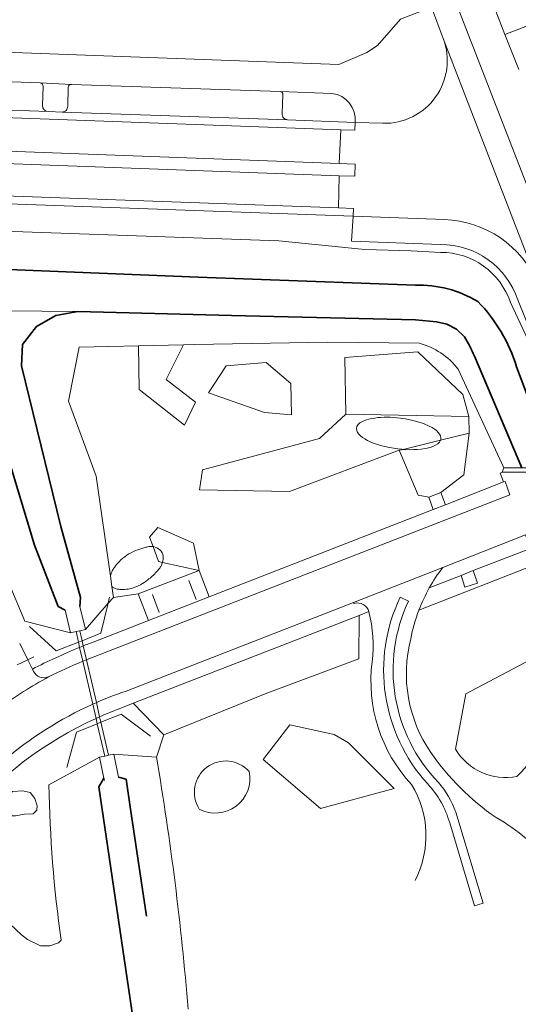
# Model space of a CAD drawing. Extents: x 150256 to 156914, y 461459 to 469481.
# Tile 179 of 256: x 155840 to 155878, y 462501 to 462576. Entities that reach past the tile are written whole.
import ezdxf

# ---------------------------------------------------------------- set-up
doc = ezdxf.new("R2010")
doc.units = 0
doc.header["$LTSCALE"] = 0.75
for name, color, linetype, lineweight in [('B-RO-GK-BESCHOEIING-G', 251, 'GK-BESCHOEIING', 35), ('B-RO-GR-BEPLANTING_CULTUUR_BODEMBEDEKKER-GV', 251, 'CONTINUOUS', 18), ('B-RO-GR-BEPLANTING_CULTUUR_BOSPLANTSOEN-GV', 251, 'CONTINUOUS', 18), ('B-RO-GR-BEPLANTING_CULTUUR_HEESTERS-GV', 251, 'CONTINUOUS', 18), ('B-RO-GR-BOS_GEMENGD-GV', 251, 'CONTINUOUS', 13), ('B-RO-GR-GROENVOORZIENING-GV', 251, 'CONTINUOUS', 18), ('B-RO-IE-TERREINAFSCHEIDING_KUNSTMATIG_HEKWERK-G', 251, 'IE-TERREINAFSCHEIDING-KUNSTMATIG', 18), ('B-RO-IE-TERREINAFSCHEIDING_KUNSTMATIG_MUUR-G', 251, 'IE-TERREINAFSCHEIDING-KUNSTMATIG-DICHT', 18), ('B-RO-IE-TERREINAFSCHEIDING_KUNSTMATIG_MUUR-GV', 251, 'CONTINUOUS', 18), ('B-RO-KW-KUNSTWERK_DUIKER-GV', 251, 'CONTINUOUS', 18), ('B-RO-OG-TERREIN_CULTUURSCHEIDING-GV', 251, 'CONTINUOUS', 18), ('B-RO-OG-WATER_SLOOT-GV', 251, 'CONTINUOUS', 18), ('B-RO-VH-VERHARDING_ASFALT-GV', 251, 'CONTINUOUS', 18), ('B-RO-VH-VERHARDING_BETONSTRAATSTEEN-GV', 251, 'CONTINUOUS', 18), ('B-RO-VH-VERHARDING_GESLOTEN-GV', 251, 'CONTINUOUS', 18), ('B-RO-VH-VERHARDING_HALFVERHARDING_GRIND-GV', 251, 'CONTINUOUS', 18), ('B-RO-VH-VERHARDING_SIERBESTRATING-GV', 251, 'CONTINUOUS', 18), ('B-RO-VH-VERHARDING_STRAATBAKSTEEN-GV', 251, 'CONTINUOUS', 18), ('B-RO-VH-VERHARDING_TEGEL-GV', 251, 'CONTINUOUS', 18)]:
    doc.layers.add(name, color=color, linetype=linetype, lineweight=lineweight)
doc.linetypes.add('GK-BESCHOEIING', pattern='A,30,-5,[1,NLCS.SHX,S=1,R=0,X=0,Y=0],-5', length=40)
doc.linetypes.add('IE-TERREINAFSCHEIDING-KUNSTMATIG', pattern='A,4,[82,NLCS.SHX,S=0.75,R=90,X=0,Y=0],4,-2', length=10)
doc.linetypes.add('IE-TERREINAFSCHEIDING-KUNSTMATIG-DICHT', pattern='A,8,-1,[82,NLCS.SHX,S=0.75,R=90,X=0,Y=0],-1', length=10)

msp = doc.modelspace()

# ---------------------------------------------------------------- linework, layer by layer
at = {"layer": 'B-RO-GK-BESCHOEIING-G'}
for points in [[(155853.327, 462556.387), (155822.301, 462557.657)], [(155869.975, 462555.777), (155853.327, 462556.387)], [(155842.395, 462553.469), (155844.097, 462553.761)], [(155844.097, 462553.761), (155855.873, 462553.451)], [(155840.914, 462552.617), (155842.395, 462553.469)], [(155855.873, 462553.451), (155869.987, 462553.115)], [(155869.987, 462553.115), (155871.61, 462552.961)], [(155839.847, 462551.225), (155840.914, 462552.617)], [(155871.61, 462552.961), (155872.394, 462552.782)], [(155872.394, 462552.782), (155873.144, 462552.41)], [(155873.144, 462552.41), (155873.75, 462551.835)], [(155839.765, 462549.594), (155839.847, 462551.225)], [(155874.502, 462550.351), (155878.14, 462541.777)], [(155842.777, 462537.279), (155839.765, 462549.594)], [(155880.462, 462542.3), (155877.733, 462549.52)], [(155840.778, 462535.838), (155836.909, 462548.588)], [(155844.295, 462531.846), (155842.777, 462537.279)], [(155842.57, 462531.142), (155840.778, 462535.838)], [(155844.249, 462531.137), (155844.295, 462531.846)], [(155843.111, 462530.866), (155842.57, 462531.142)], [(155846.09, 462517.982), (155845.71, 462517.314), (155849.49, 462491.682)], [(155847.216, 462518.064), (155847.786, 462517.903)], [(155847.786, 462517.903), (155848.12, 462515.607)], [(155848.12, 462515.607), (155849.363, 462507.396)]]:
    msp.add_lwpolyline(points, dxfattribs=at)
for points in [[(155874.767, 462554.527, 0.145656), (155869.975, 462555.777)], [(155877.733, 462549.52, 0.121033), (155874.767, 462554.527)], [(155874.502, 462550.351, 0.033873), (155873.75, 462551.835)]]:
    msp.add_lwpolyline(points, format="xyb", dxfattribs=at)
at = {"layer": 'B-RO-GR-BEPLANTING_CULTUUR_BODEMBEDEKKER-GV'}
for points in [[(155873.75, 462551.835), (155873.144, 462552.41), (155872.394, 462552.782), (155871.61, 462552.961), (155869.987, 462553.115), (155855.873, 462553.451), (155844.097, 462553.761), (155842.395, 462553.469), (155840.914, 462552.617), (155839.847, 462551.225), (155839.765, 462549.594), (155842.777, 462537.279)], [(155842.777, 462537.279), (155844.295, 462531.846), (155844.249, 462531.137), (155844.666, 462529.386), (155846.418, 462531.388), (155846.818, 462531.845), (155846.699, 462532.674), (155846.585, 462533.464), (155845.485, 462541.135), (155843.38, 462546.899), (155844.204, 462551.04), (155848.737, 462551.14), (155852.205, 462551.216), (155853.044, 462551.234), (155863.249, 462551.413), (155870.284, 462551.325)], [(155870.284, 462551.325), (155863.249, 462551.413), (155853.044, 462551.234), (155852.205, 462551.216), (155850.872, 462548.549), (155853.126, 462546.812), (155852.278, 462545.05), (155848.79, 462547.791), (155848.737, 462551.14), (155844.204, 462551.04), (155843.38, 462546.899), (155845.485, 462541.135), (155846.585, 462533.464)], [(155849.858, 462535.741), (155849.586, 462536.468), (155850.234, 462537.195), (155852.961, 462536.01), (155853.388, 462533.916), (155854.171, 462531.882), (155871.349, 462538.587), (155871.008, 462539.52), (155870.181, 462539.673), (155868.743, 462543.122), (155860.324, 462539.971), (155853.431, 462540.096), (155853.649, 462541.63), (155862.629, 462544.024), (155864.657, 462545.891), (155864.563, 462550.235), (155870.176, 462550.665), (155873.627, 462547.399), (155874.083, 462545.722), (155874.106, 462544.431), (155873.683, 462541.24), (155871.93, 462539.885), (155872.29, 462538.939), (155876.748, 462540.702), (155876.486, 462541.373), (155876.627, 462541.441), (155876.751, 462541.775), (155873.247, 462549.355)], [(155873.247, 462549.355), (155876.751, 462541.775), (155878.14, 462541.777), (155874.502, 462550.351)], [(155850.592, 462534.528), (155853.388, 462533.916), (155852.961, 462536.01), (155850.234, 462537.195), (155849.586, 462536.468), (155849.858, 462535.741)], [(155849.858, 462535.741), (155850.288, 462534.595), (155850.592, 462534.528)], [(155850.592, 462534.528), (155850.288, 462534.595), (155849.858, 462535.741)], [(155879.531, 462534.485), (155879.462, 462534.719), (155879.251, 462534.82), (155879.107, 462534.89), (155878.808, 462535.598), (155874.41, 462533.9), (155874.731, 462532.945), (155873.783, 462532.627), (155873.478, 462533.529), (155871.045, 462532.572)], [(155846.699, 462532.674), (155846.818, 462531.845), (155848.727, 462532.106), (155853.388, 462533.916), (155850.592, 462534.528)], [(155870.247, 462530.866), (155879.531, 462534.485)], [(155846.585, 462533.464), (155846.699, 462532.674)], [(155847.111, 462532.485), (155846.984, 462532.517)], [(155846.984, 462532.517), (155847.111, 462532.485)], [(155850.688, 462521.303), (155848.345, 462523.722), (155847.262, 462523.301)], [(155841.867, 462517.461), (155845.743, 462519.593), (155846.15, 462519.679), (155846.444, 462519.741), (155846.845, 462519.826), (155850.125, 462519.595), (155850.688, 462521.303)], [(155833.493, 462511.98), (155833.685, 462510.77), (155833.822, 462510.468), (155833.871, 462510.359), (155834.268, 462509.952), (155835.083, 462509.534), (155836.016, 462509.097), (155836.757, 462508.631), (155837.929, 462507.687), (155839.323, 462506.371), (155839.782, 462505.963), (155840.236, 462505.611), (155841.225, 462505.135), (155841.945, 462505.112), (155842.595, 462505.348), (155842.806, 462505.568)]]:
    msp.add_lwpolyline(points, dxfattribs=at)
for points in [[(155874.502, 462550.351, 0.033873), (155873.75, 462551.835)], [(155873.247, 462549.355, 0.165251), (155870.284, 462551.325)], [(155870.284, 462551.325, -0.165251), (155873.247, 462549.355)], [(155848.525, 462535.428, -0.027236), (155849.151, 462535.643)], [(155849.151, 462535.643, 0.027236), (155848.525, 462535.428)], [(155849.151, 462535.643, -0.014309), (155849.447, 462535.717)], [(155849.447, 462535.717, 0.014309), (155849.151, 462535.643)], [(155849.447, 462535.717, -0.022647), (155849.626, 462535.747)], [(155849.626, 462535.747, 0.022647), (155849.447, 462535.717)], [(155849.626, 462535.747, -0.060305), (155849.858, 462535.741)], [(155849.858, 462535.741, 0.060305), (155849.626, 462535.747)], [(155849.887, 462535.736, 0.039291), (155849.858, 462535.741)], [(155849.858, 462535.741, -0.039291), (155849.887, 462535.736)], [(155850.375, 462535.496, 0.12335), (155849.887, 462535.736)], [(155849.887, 462535.736, -0.12335), (155850.375, 462535.496)], [(155847.254, 462534.576, -0.106942), (155848.525, 462535.428)], [(155848.525, 462535.428, 0.106942), (155847.254, 462534.576)], [(155850.633, 462534.993, 0.195424), (155850.375, 462535.496)], [(155850.375, 462535.496, -0.195424), (155850.633, 462534.993)], [(155850.592, 462534.528, 0.100861), (155850.633, 462534.993)], [(155850.633, 462534.993, -0.100861), (155850.592, 462534.528)], [(155846.733, 462533.874, -0.035311), (155846.895, 462534.145)], [(155846.895, 462534.145, 0.035311), (155846.733, 462533.874)], [(155846.895, 462534.145, -0.040402), (155847.254, 462534.576)], [(155847.254, 462534.576, 0.040402), (155846.895, 462534.145)], [(155850.477, 462534.26, -0.035827), (155850.331, 462534.041)], [(155850.331, 462534.041, 0.035827), (155850.477, 462534.26)], [(155850.592, 462534.528, -0.061683), (155850.477, 462534.26)], [(155850.477, 462534.26, 0.061683), (155850.592, 462534.528)], [(155846.585, 462533.464, -0.059578), (155846.733, 462533.874)], [(155846.733, 462533.874, 0.059578), (155846.585, 462533.464)], [(155850.125, 462533.797, -0.042037), (155849.453, 462533.185)], [(155849.453, 462533.185, 0.042037), (155850.125, 462533.797)], [(155850.331, 462534.041, -0.022438), (155850.125, 462533.797)], [(155850.125, 462533.797, 0.022438), (155850.331, 462534.041)], [(155846.811, 462532.59, -0.071429), (155846.699, 462532.674)], [(155846.699, 462532.674, 0.071429), (155846.811, 462532.59)], [(155846.984, 462532.517, -0.050372), (155846.811, 462532.59)], [(155846.811, 462532.59, 0.050372), (155846.984, 462532.517)], [(155848.897, 462532.818, -0.048719), (155848.323, 462532.57)], [(155848.323, 462532.57, 0.048719), (155848.897, 462532.818)], [(155849.453, 462533.185, -0.037884), (155848.897, 462532.818)], [(155848.897, 462532.818, 0.037884), (155849.453, 462533.185)], [(155847.303, 462532.456, -0.025461), (155847.111, 462532.485)], [(155847.111, 462532.485, 0.025461), (155847.303, 462532.456)], [(155848.323, 462532.57, -0.100065), (155847.303, 462532.456)], [(155847.303, 462532.456, 0.100065), (155848.323, 462532.57)], [(155871.045, 462532.572, 0.037079), (155870.247, 462530.866)], [(155847.262, 462523.301, 0.016797), (155845.484, 462522.567)], [(155845.484, 462522.567, 0.114601), (155835.235, 462514.714)], [(155857.237, 462518.482, 0.922746), (155853.398, 462515.614)], [(155853.398, 462515.614, 0.634433), (155857.237, 462518.482)], [(155842.806, 462505.568, -0.03001), (155841.867, 462517.461)]]:
    msp.add_lwpolyline(points, format="xyb", dxfattribs=at)
for points in [[(155860.468, 462545.833), (155858.394, 462546.02), (155854.114, 462547.535), (155855.478, 462549.591), (155858.544, 462549.865), (155860.419, 462548.248)], [(155850.688, 462521.303), (155858.449, 462524.45), (155865.642, 462527.122), (155865.657, 462530.461), (155848.345, 462523.722)], [(155839.085, 462516.958), (155838.832, 462516.673), (155838.737, 462516.261), (155838.642, 462515.692), (155839.053, 462515.09), (155839.306, 462515.09), (155840.003, 462515.217), (155840.667, 462515.249), (155840.952, 462515.533), (155840.984, 462515.85), (155840.794, 462516.42), (155840.446, 462516.894), (155839.876, 462517.021)], [(155839.085, 462516.958), (155839.876, 462517.021), (155840.446, 462516.894), (155840.794, 462516.42), (155840.984, 462515.85), (155840.952, 462515.533), (155840.667, 462515.249), (155840.003, 462515.217), (155839.306, 462515.09), (155839.053, 462515.09), (155838.642, 462515.692), (155838.737, 462516.261), (155838.832, 462516.673)]]:
    msp.add_lwpolyline(points, close=True, dxfattribs=at)
at = {"layer": 'B-RO-GR-BEPLANTING_CULTUUR_BOSPLANTSOEN-GV'}
for points in [[(155849.518, 462530.075), (155848.727, 462532.106), (155846.818, 462531.845), (155846.418, 462531.388), (155844.666, 462529.386), (155844.243, 462529.285), (155843.951, 462529.216), (155843.528, 462529.115), (155840.029, 462530.028), (155837.606, 462535.741), (155836.121, 462539.652), (155832.861, 462545.165), (155830.031, 462541.784)], [(155879.531, 462534.485), (155870.247, 462530.866)], [(155845.141, 462528.369), (155849.518, 462530.075)], [(155839.631, 462528.312), (155840.248, 462527.062), (155840.603, 462526.342)], [(155873.043, 462520.21), (155873.852, 462524.442), (155878.773, 462527.066)]]:
    msp.add_lwpolyline(points, dxfattribs=at)
for points in [[(155870.247, 462530.866, 0.044633), (155869.624, 462528.653)], [(155844.229, 462528.012, -0.005671), (155845.141, 462528.369)], [(155869.624, 462528.653, 0.217514), (155871.16, 462519.954)], [(155840.603, 462526.342, -0.023183), (155844.229, 462528.012)], [(155880.265, 462525.764, -0.244989), (155877.769, 462518.099)], [(155871.16, 462519.954, 0.088964), (155876.165, 462514.955)], [(155877.769, 462518.099, -0.314626), (155873.043, 462520.21)], [(155876.165, 462514.955, -0.054774), (155878.499, 462513.334)]]:
    msp.add_lwpolyline(points, format="xyb", dxfattribs=at)
at = {"layer": 'B-RO-GR-BEPLANTING_CULTUUR_HEESTERS-GV'}
for points in [[(155848.737, 462551.14), (155848.79, 462547.791), (155852.278, 462545.05), (155853.126, 462546.812), (155850.872, 462548.549), (155852.205, 462551.216)], [(155874.083, 462545.722), (155873.627, 462547.399), (155870.176, 462550.665), (155864.563, 462550.235), (155864.657, 462545.891)], [(155860.468, 462545.833), (155860.419, 462548.248), (155858.544, 462549.865), (155855.478, 462549.591), (155854.114, 462547.535), (155858.394, 462546.02)], [(155869.036, 462543.194), (155868.929, 462543.201), (155868.633, 462543.231), (155868.329, 462543.273), (155867.995, 462543.331), (155867.639, 462543.408), (155867.397, 462543.469), (155867.144, 462543.544), (155866.926, 462543.616), (155866.699, 462543.701), (155866.505, 462543.783), (155866.317, 462543.873), (155866.103, 462543.992), (155865.924, 462544.109), (155865.779, 462544.225), (155865.657, 462544.344), (155865.55, 462544.485), (155865.482, 462544.629), (155865.459, 462544.787), (155865.497, 462544.955), (155865.595, 462545.102), (155865.727, 462545.22), (155865.884, 462545.317), (155866.067, 462545.402), (155866.232, 462545.461), (155866.419, 462545.514), (155866.631, 462545.561), (155866.856, 462545.598), (155867.108, 462545.628), (155867.305, 462545.644), (155867.574, 462545.655), (155867.819, 462545.657), (155868.057, 462545.652), (155868.294, 462545.64), (155868.562, 462545.618), (155868.835, 462545.587), (155869.026, 462545.561), (155869.215, 462545.531), (155869.432, 462545.491), (155869.671, 462545.441), (155869.883, 462545.389), (155870.097, 462545.332), (155870.317, 462545.264), (155870.515, 462545.197), (155870.712, 462545.122), (155870.927, 462545.03), (155871.098, 462544.947), (155871.256, 462544.861), (155871.414, 462544.762), (155871.587, 462544.633), (155871.737, 462544.492), (155871.837, 462544.366), (155871.908, 462544.231), (155871.942, 462544.085), (155871.919, 462543.908), (155871.912, 462543.895), (155874.106, 462544.431), (155874.083, 462545.722), (155864.657, 462545.891), (155862.629, 462544.024), (155853.649, 462541.63), (155853.431, 462540.096), (155860.324, 462539.971), (155868.743, 462543.122)], [(155871.912, 462543.895), (155871.919, 462543.908), (155871.942, 462544.085), (155871.908, 462544.231), (155871.837, 462544.366), (155871.737, 462544.492), (155871.587, 462544.633), (155871.414, 462544.762), (155871.256, 462544.861), (155871.098, 462544.947), (155870.927, 462545.03), (155870.712, 462545.122), (155870.515, 462545.197), (155870.317, 462545.264), (155870.097, 462545.332), (155869.883, 462545.389), (155869.671, 462545.441), (155869.432, 462545.491), (155869.215, 462545.531), (155869.026, 462545.561), (155868.835, 462545.587), (155868.562, 462545.618), (155868.294, 462545.64), (155868.057, 462545.652), (155867.819, 462545.657), (155867.574, 462545.655), (155867.305, 462545.644), (155867.108, 462545.628), (155866.856, 462545.598), (155866.631, 462545.561), (155866.419, 462545.514), (155866.232, 462545.461), (155866.067, 462545.402), (155865.884, 462545.317), (155865.727, 462545.22), (155865.595, 462545.102), (155865.497, 462544.955), (155865.459, 462544.787), (155865.482, 462544.629), (155865.55, 462544.485), (155865.657, 462544.344), (155865.779, 462544.225), (155865.924, 462544.109), (155866.103, 462543.992), (155866.317, 462543.873), (155866.505, 462543.783), (155866.699, 462543.701), (155866.926, 462543.616), (155867.144, 462543.544), (155867.397, 462543.469), (155867.639, 462543.408), (155867.995, 462543.331), (155868.329, 462543.273), (155868.633, 462543.231), (155868.929, 462543.201), (155869.036, 462543.194)], [(155871.912, 462543.895), (155871.832, 462543.754), (155871.694, 462543.621), (155871.525, 462543.513), (155871.316, 462543.418), (155871.105, 462543.346), (155870.747, 462543.261), (155870.421, 462543.212), (155870.117, 462543.184), (155869.857, 462543.172), (155869.562, 462543.17), (155869.22, 462543.181), (155869.036, 462543.194), (155868.743, 462543.122), (155870.181, 462539.673), (155871.008, 462539.52), (155871.93, 462539.885), (155873.683, 462541.24), (155874.106, 462544.431)], [(155869.036, 462543.194), (155869.22, 462543.181), (155869.562, 462543.17), (155869.857, 462543.172), (155870.117, 462543.184), (155870.421, 462543.212), (155870.747, 462543.261), (155871.105, 462543.346), (155871.316, 462543.418), (155871.525, 462543.513), (155871.694, 462543.621), (155871.832, 462543.754), (155871.912, 462543.895)], [(155858.292, 462519.42), (155862.698, 462515.642), (155868.36, 462517.178), (155864.854, 462520.678), (155863.751, 462521.322), (155860.361, 462522.08)]]:
    msp.add_lwpolyline(points, close=True, dxfattribs=at)
msp.add_lwpolyline([(155880.265, 462525.764), (155878.773, 462527.066), (155873.852, 462524.442), (155873.043, 462520.21)], dxfattribs=at)
for points in [[(155877.769, 462518.099, 0.244989), (155880.265, 462525.764)], [(155873.043, 462520.21, 0.314626), (155877.769, 462518.099)]]:
    msp.add_lwpolyline(points, format="xyb", dxfattribs=at)
at = {"layer": 'B-RO-GR-BOS_GEMENGD-GV'}
for points in [[(155865.657, 462530.461), (155865.642, 462527.122), (155858.449, 462524.45), (155850.688, 462521.303), (155850.125, 462519.595)], [(155866.416, 462530.756), (155865.657, 462530.461)]]:
    msp.add_lwpolyline(points, dxfattribs=at)
for points in [[(155866.665, 462526.907, 0.088059), (155866.416, 462530.756)], [(155869.686, 462517.493, -0.223811), (155866.665, 462526.907)], [(155850.125, 462519.595, -0.021622), (155852.547, 462500.265)], [(155853.398, 462515.614, -0.922746), (155857.237, 462518.482)], [(155857.237, 462518.482, -0.634433), (155853.398, 462515.614)], [(155869.955, 462510.13, 0.262259), (155869.686, 462517.493)]]:
    msp.add_lwpolyline(points, format="xyb", dxfattribs=at)
msp.add_lwpolyline([(155858.292, 462519.42), (155860.361, 462522.08), (155863.751, 462521.322), (155864.854, 462520.678), (155868.36, 462517.178), (155862.698, 462515.642)], close=True, dxfattribs=at)
at = {"layer": 'B-RO-GR-GROENVOORZIENING-GV'}
for points in [[(155843.604, 462571.185), (155841.206, 462571.289)], [(155841.421, 462571.016), (155841.381, 462569.562)], [(155843.314, 462569.501), (155843.354, 462570.962)], [(155863.581, 462570.494), (155859.597, 462570.645)], [(155859.824, 462570.403), (155859.759, 462568.949)], [(155841.829, 462569.095), (155842.879, 462569.057)], [(155860.173, 462568.466), (155865.368, 462568.261)]]:
    msp.add_lwpolyline(points, dxfattribs=at)
for points in [[(155841.206, 462571.289, -0.413932), (155841.421, 462571.016)], [(155843.354, 462570.962, -0.382506), (155843.604, 462571.185)], [(155859.597, 462570.645, -0.402916), (155859.824, 462570.403)], [(155865.368, 462568.261, 0.403484), (155863.581, 462570.494)], [(155841.381, 462569.562, 0.396755), (155841.829, 462569.095)], [(155842.879, 462569.057, 0.417511), (155843.314, 462569.501)], [(155859.759, 462568.949, 0.42694), (155860.173, 462568.466)]]:
    msp.add_lwpolyline(points, format="xyb", dxfattribs=at)
at = {"layer": 'B-RO-IE-TERREINAFSCHEIDING_KUNSTMATIG_HEKWERK-G'}
for points in [[(155866.106, 462558.509), (155869.662, 462558.415)], [(155853.158, 462531.69), (155852.592, 462533.129)], [(155846.418, 462531.388), (155846.529, 462531.851)], [(155849.806, 462532.056), (155850.34, 462530.685)], [(155844.418, 462528.524), (155845.864, 462529.092), (155846.418, 462531.388)], [(155840.373, 462529.621), (155842.431, 462527.744), (155844.136, 462528.413)], [(155844.136, 462528.413), (155844.418, 462528.524)], [(155840.248, 462527.062), (155839.425, 462526.663)], [(155840.709, 462527.285), (155840.248, 462527.062)], [(155849.672, 462521.205), (155847.418, 462522.886), (155845.862, 462522.265)], [(155845.58, 462522.152), (155843.984, 462521.515), (155843.257, 462518.798)], [(155845.862, 462522.265), (155845.58, 462522.152)]]:
    msp.add_lwpolyline(points, dxfattribs=at)
at = {"layer": 'B-RO-IE-TERREINAFSCHEIDING_KUNSTMATIG_MUUR-G'}
for points in [[(155844.666, 462529.386), (155844.249, 462531.137)], [(155843.111, 462530.866), (155843.528, 462529.115)], [(155843.528, 462529.115), (155843.951, 462529.216)], [(155843.951, 462529.216), (155844.243, 462529.285)], [(155844.243, 462529.285), (155844.666, 462529.386)], [(155846.845, 462519.826), (155846.444, 462519.741)], [(155847.216, 462518.064), (155846.845, 462519.826)], [(155846.15, 462519.679), (155845.743, 462519.593)], [(155845.743, 462519.593), (155846.09, 462517.982)], [(155846.09, 462517.982), (155846.127, 462517.81)]]:
    msp.add_lwpolyline(points, dxfattribs=at)
at = {"layer": 'B-RO-IE-TERREINAFSCHEIDING_KUNSTMATIG_MUUR-GV'}
msp.add_lwpolyline([(155878.14, 462541.777), (155876.751, 462541.775), (155876.627, 462541.441), (155876.795, 462541.442), (155877.832, 462541.448), (155879.093, 462541.456)], dxfattribs=at)
at = {"layer": 'B-RO-KW-KUNSTWERK_DUIKER-GV'}
msp.add_lwpolyline([(155844.243, 462529.285), (155843.951, 462529.216), (155844.136, 462528.413), (155844.229, 462528.012), (155844.476, 462526.941), (155845.234, 462523.651), (155845.484, 462522.567), (155845.58, 462522.152), (155846.15, 462519.679), (155846.444, 462519.741), (155845.862, 462522.265), (155845.764, 462522.691), (155845.514, 462523.775), (155844.758, 462527.051), (155844.51, 462528.125), (155844.418, 462528.524)], close=True, dxfattribs=at)
at = {"layer": 'B-RO-OG-TERREIN_CULTUURSCHEIDING-GV'}
for points in [[(155624.67, 462568.148), (155642.733, 462566.73), (155693.616, 462565.001), (155859.502, 462559.183), (155866.106, 462558.509), (155869.662, 462558.415), (155871.904, 462558.299)], [(155871.902, 462558.899), (155865.09, 462559.169), (155865.203, 462561.074), (155780.082, 462564.121), (155776.484, 462564.268), (155713.622, 462566.548), (155710.052, 462566.661), (155674.319, 462568.008), (155674.32, 462566.881)], [(155877.27, 462554.457), (155881.964, 462544.453), (155877.839, 462554.648)]]:
    msp.add_lwpolyline(points, dxfattribs=at)
for points in [[(155877.839, 462554.648, 0.323304), (155871.902, 462558.899)], [(155871.904, 462558.299, -0.323434), (155877.27, 462554.457)]]:
    msp.add_lwpolyline(points, format="xyb", dxfattribs=at)
at = {"layer": 'B-RO-OG-WATER_SLOOT-GV'}
for points in [[(155871.904, 462558.299), (155869.662, 462558.415), (155866.106, 462558.509), (155859.502, 462559.183), (155693.616, 462565.001), (155642.733, 462566.73), (155624.67, 462568.148)], [(155613.532, 462562.05), (155612.627, 462562.284), (155611.789, 462562.431), (155611.048, 462562.562), (155609.575, 462563.547), (155609.623, 462563.995), (155609.628, 462564.044), (155609.645, 462564.199), (155609.662, 462564.353), (155609.722, 462564.913), (155611.275, 462565.77), (155612.07, 462565.737), (155641.842, 462564.5), (155693.53, 462562.508), (155724.241, 462561.447), (155758.077, 462560.079), (155779.089, 462559.322), (155822.301, 462557.657), (155853.327, 462556.387), (155869.975, 462555.777)], [(155869.975, 462555.777), (155853.327, 462556.387), (155822.301, 462557.657), (155779.089, 462559.322), (155758.077, 462560.079), (155724.241, 462561.447), (155693.53, 462562.508), (155641.842, 462564.5), (155612.07, 462565.737), (155611.789, 462562.431)], [(155844.295, 462531.846), (155842.777, 462537.279), (155839.765, 462549.594), (155839.847, 462551.225), (155840.914, 462552.617), (155842.395, 462553.469), (155844.097, 462553.761), (155833.004, 462553.873)], [(155833.004, 462553.873), (155844.097, 462553.761), (155855.873, 462553.451), (155869.987, 462553.115), (155871.61, 462552.961), (155872.394, 462552.782), (155873.144, 462552.41), (155873.75, 462551.835)], [(155877.733, 462549.52), (155880.462, 462542.3), (155880.667, 462542.381), (155882.353, 462543.886), (155881.964, 462544.453), (155877.27, 462554.457)], [(155829.371, 462551.066), (155832.861, 462545.165), (155836.121, 462539.652), (155837.606, 462535.741), (155840.029, 462530.028), (155843.528, 462529.115), (155843.111, 462530.866), (155842.57, 462531.142), (155840.778, 462535.838), (155836.909, 462548.588), (155836.341, 462550.187), (155835.653, 462551.697)], [(155835.653, 462551.697), (155836.341, 462550.187), (155836.909, 462548.588), (155840.778, 462535.838), (155842.57, 462531.142), (155843.111, 462530.866), (155843.528, 462529.115), (155843.951, 462529.216), (155844.243, 462529.285), (155844.666, 462529.386), (155844.249, 462531.137), (155844.295, 462531.846)], [(155874.502, 462550.351), (155878.14, 462541.777), (155878.97, 462541.778), (155879.132, 462541.779), (155879.27, 462541.833), (155880.462, 462542.3), (155877.733, 462549.52)], [(155849.363, 462507.396), (155848.12, 462515.607), (155847.786, 462517.903), (155847.216, 462518.064), (155846.845, 462519.826), (155846.444, 462519.741), (155846.15, 462519.679), (155845.743, 462519.593), (155846.09, 462517.982), (155845.71, 462517.314), (155849.49, 462491.682), (155850.125, 462487.377), (155850.145, 462487.284), (155853.183, 462472.786), (155854.72, 462465.449), (155856.626, 462457.345), (155858.43, 462449.062), (155860.78, 462437.82), (155862.755, 462428.371), (155864.29, 462421.025), (155864.736, 462418.895)], [(155846.845, 462519.826), (155847.216, 462518.064), (155847.786, 462517.903), (155848.12, 462515.607), (155849.363, 462507.396)], [(155850.125, 462519.595), (155846.845, 462519.826)], [(155849.49, 462491.682), (155845.71, 462517.314), (155846.09, 462517.982), (155845.743, 462519.593), (155841.867, 462517.461)]]:
    msp.add_lwpolyline(points, dxfattribs=at)
for points in [[(155877.27, 462554.457, 0.323434), (155871.904, 462558.299)], [(155869.975, 462555.777, -0.145656), (155874.767, 462554.527)], [(155874.767, 462554.527, 0.145656), (155869.975, 462555.777)], [(155874.767, 462554.527, -0.121033), (155877.733, 462549.52)], [(155877.733, 462549.52, 0.121033), (155874.767, 462554.527)], [(155873.75, 462551.835, -0.033873), (155874.502, 462550.351)], [(155852.547, 462500.265, 0.021622), (155850.125, 462519.595)], [(155841.867, 462517.461, 0.03001), (155842.806, 462505.568)]]:
    msp.add_lwpolyline(points, format="xyb", dxfattribs=at)
at = {"layer": 'B-RO-VH-VERHARDING_ASFALT-GV'}
for points in [[(155877.906, 462572.326), (155876.848, 462574.995), (155875.761, 462577.821), (155874.552, 462581.003), (155872.098, 462579.996), (155883.403, 462550.905), (155885.759, 462551.817), (155885.175, 462553.286), (155884.106, 462556.077), (155883.058, 462558.905)], [(155879.64, 462576.09), (155876.848, 462574.995), (155877.906, 462572.326)], [(155879.36, 462555.921), (155872.119, 462574.692)], [(155867.492, 462568.198), (155865.368, 462568.261), (155865.344, 462567.662), (155864.264, 462567.701), (155864.14, 462565.115)], [(155864.14, 462565.115), (155865.369, 462565.069), (155865.346, 462564.134), (155864.129, 462564.179), (155864.083, 462561.715), (155865.225, 462561.674), (155865.203, 462561.074), (155872.204, 462560.82)], [(155840.693, 462526.166), (155840.603, 462526.342), (155840.248, 462527.062), (155839.631, 462528.312)]]:
    msp.add_lwpolyline(points, dxfattribs=at)
for points in [[(155872.098, 462579.996), (155870.384, 462579.293), (155871.214, 462577.091), (155872.119, 462574.692), (155879.36, 462555.921), (155881.67, 462550.235), (155883.403, 462550.905)], [(155864.264, 462567.701), (155780.357, 462570.754), (155780.252, 462568.221), (155864.14, 462565.115)], [(155864.129, 462564.179), (155780.212, 462567.254), (155780.107, 462564.721), (155864.083, 462561.715)]]:
    msp.add_lwpolyline(points, close=True, dxfattribs=at)
for points in [[(155872.119, 462574.692, -0.531702), (155867.492, 462568.198)], [(155872.204, 462560.82, -0.290572), (155879.36, 462555.921)], [(155841.83, 462525.74, -0.378157), (155840.693, 462526.166)], [(155838.095, 462523.375, -0.032825), (155841.83, 462525.74)]]:
    msp.add_lwpolyline(points, format="xyb", dxfattribs=at)
at = {"layer": 'B-RO-VH-VERHARDING_BETONSTRAATSTEEN-GV'}
for points in [[(155872.072, 462534.129), (155865.239, 462531.459), (155865.286, 462531.381)], [(155868.817, 462531.854), (155869.45, 462531.555)], [(155873.081, 462515.384), (155875.186, 462508.383), (155874.515, 462508.182), (155872.611, 462514.563)]]:
    msp.add_lwpolyline(points, dxfattribs=at)
for points in [[(155871.045, 462532.572, -0.036433), (155872.072, 462534.129)], [(155870.924, 462517.539, -0.305908), (155868.817, 462531.854)], [(155870.247, 462530.866, -0.037079), (155871.045, 462532.572)], [(155865.286, 462531.381, -0.416623), (155866.416, 462530.756)], [(155869.45, 462531.555, 0.311533), (155871.754, 462517.65)], [(155866.416, 462530.756, -0.088059), (155866.665, 462526.907)], [(155869.624, 462528.653, -0.044633), (155870.247, 462530.866)], [(155871.16, 462519.954, -0.217514), (155869.624, 462528.653)], [(155866.665, 462526.907, 0.223811), (155869.686, 462517.493)], [(155876.165, 462514.955, -0.088964), (155871.16, 462519.954)], [(155869.686, 462517.493, -0.262259), (155869.955, 462510.13)], [(155872.611, 462514.563, 0.119397), (155870.924, 462517.539)], [(155871.754, 462517.65, -0.092157), (155873.081, 462515.384)], [(155878.499, 462513.334, 0.054774), (155876.165, 462514.955)]]:
    msp.add_lwpolyline(points, format="xyb", dxfattribs=at)
at = {"layer": 'B-RO-VH-VERHARDING_GESLOTEN-GV'}
for points in [[(155871.349, 462538.587), (155872.29, 462538.939), (155871.93, 462539.885), (155871.008, 462539.52)], [(155874.41, 462533.9), (155873.478, 462533.529), (155873.783, 462532.627), (155874.731, 462532.945)]]:
    msp.add_lwpolyline(points, close=True, dxfattribs=at)
at = {"layer": 'B-RO-VH-VERHARDING_HALFVERHARDING_GRIND-GV'}
for points in [[(155844.476, 462526.941), (155844.758, 462527.051), (155844.814, 462527.073), (155877.233, 462539.717), (155876.86, 462540.73), (155876.748, 462540.702)], [(155876.748, 462540.702), (155872.29, 462538.939), (155871.349, 462538.587), (155854.171, 462531.882), (155849.518, 462530.075), (155845.141, 462528.369)], [(155873.478, 462533.529), (155874.41, 462533.9), (155878.808, 462535.598), (155878.431, 462536.633), (155872.072, 462534.129)], [(155871.045, 462532.572), (155873.478, 462533.529)], [(155865.286, 462531.381), (155865.239, 462531.459), (155847.791, 462524.661)], [(155847.262, 462523.301), (155848.345, 462523.722), (155865.657, 462530.461), (155866.416, 462530.756)], [(155840.603, 462526.342), (155840.693, 462526.166)]]:
    msp.add_lwpolyline(points, dxfattribs=at)
for points in [[(155872.072, 462534.129, 0.036433), (155871.045, 462532.572)], [(155866.416, 462530.756, 0.416623), (155865.286, 462531.381)], [(155845.141, 462528.369, 0.005671), (155844.229, 462528.012)], [(155844.229, 462528.012, 0.023183), (155840.603, 462526.342)], [(155841.83, 462525.74, -0.024009), (155844.476, 462526.941)], [(155840.693, 462526.166, 0.378157), (155841.83, 462525.74)], [(155847.791, 462524.661, 0.023603), (155845.234, 462523.651)], [(155845.234, 462523.651, 0.141959), (155832.94, 462513.174)], [(155845.484, 462522.567, -0.016797), (155847.262, 462523.301)], [(155835.235, 462514.714, -0.114601), (155845.484, 462522.567)]]:
    msp.add_lwpolyline(points, format="xyb", dxfattribs=at)
msp.add_lwpolyline([(155848.727, 462532.106), (155849.518, 462530.075), (155854.171, 462531.882), (155853.388, 462533.916)], close=True, dxfattribs=at)
at = {"layer": 'B-RO-VH-VERHARDING_SIERBESTRATING-GV'}
for points in [[(155868.817, 462531.854, 0.305908), (155870.924, 462517.539)], [(155871.754, 462517.65, -0.311533), (155869.45, 462531.555)], [(155870.924, 462517.539, -0.119397), (155872.611, 462514.563)], [(155873.081, 462515.384, 0.092157), (155871.754, 462517.65)]]:
    msp.add_lwpolyline(points, format="xyb", dxfattribs=at)
for points in [[(155869.45, 462531.555), (155868.817, 462531.854)], [(155874.515, 462508.182), (155875.186, 462508.383), (155873.081, 462515.384)], [(155872.611, 462514.563), (155874.515, 462508.182)]]:
    msp.add_lwpolyline(points, dxfattribs=at)
at = {"layer": 'B-RO-VH-VERHARDING_STRAATBAKSTEEN-GV'}
for points in [[(155860.173, 462568.466), (155842.879, 462569.057), (155841.829, 462569.095), (155833.081, 462569.412), (155820.706, 462569.861), (155819.659, 462569.917), (155813.001, 462570.157), (155803.334, 462570.506), (155802.297, 462570.55), (155798.618, 462570.685), (155790.563, 462570.98), (155785.02, 462571.183), (155780.382, 462571.353), (155780.357, 462570.754), (155864.264, 462567.701), (155865.344, 462567.662), (155865.368, 462568.261)], [(155780.212, 462567.254), (155864.129, 462564.179), (155865.346, 462564.134), (155865.369, 462565.069), (155864.14, 462565.115), (155780.252, 462568.221)], [(155780.107, 462564.721), (155780.082, 462564.121), (155865.203, 462561.074), (155865.225, 462561.674), (155864.083, 462561.715)]]:
    msp.add_lwpolyline(points, close=True, dxfattribs=at)
for points in [[(155841.206, 462571.289), (155833.162, 462571.59), (155833.081, 462569.412), (155841.829, 462569.095)], [(155859.597, 462570.645), (155843.604, 462571.185)], [(155841.381, 462569.562), (155841.421, 462571.016)], [(155843.354, 462570.962), (155843.314, 462569.501)], [(155859.759, 462568.949), (155859.824, 462570.403)], [(155842.879, 462569.057), (155860.173, 462568.466)], [(155847.791, 462524.661), (155865.239, 462531.459), (155872.072, 462534.129), (155878.431, 462536.633), (155878.808, 462535.598), (155879.107, 462534.89), (155880.996, 462536.495), (155881.076, 462536.563), (155879.232, 462541.457), (155879.094, 462541.456), (155879.093, 462541.456), (155877.832, 462541.448), (155876.795, 462541.442), (155876.627, 462541.441), (155876.486, 462541.373), (155876.748, 462540.702), (155876.86, 462540.73), (155877.233, 462539.717), (155844.814, 462527.073), (155844.758, 462527.051), (155844.476, 462526.941)]]:
    msp.add_lwpolyline(points, dxfattribs=at)
for points in [[(155841.421, 462571.016, 0.413932), (155841.206, 462571.289)], [(155843.604, 462571.185, 0.382506), (155843.354, 462570.962)], [(155859.824, 462570.403, 0.402916), (155859.597, 462570.645)], [(155841.829, 462569.095, -0.396755), (155841.381, 462569.562)], [(155843.314, 462569.501, -0.417511), (155842.879, 462569.057)], [(155860.173, 462568.466, -0.42694), (155859.759, 462568.949)], [(155844.476, 462526.941, 0.024009), (155841.83, 462525.74)], [(155841.83, 462525.74, 0.032825), (155838.095, 462523.375)], [(155845.234, 462523.651, -0.023603), (155847.791, 462524.661)], [(155832.94, 462513.174, -0.141959), (155845.234, 462523.651)]]:
    msp.add_lwpolyline(points, format="xyb", dxfattribs=at)
at = {"layer": 'B-RO-VH-VERHARDING_TEGEL-GV'}
for points in [[(155872.119, 462574.692), (155871.214, 462577.091), (155868.835, 462576.194), (155867.081, 462574.153), (155866.255, 462573.626), (155864.11, 462572.704), (155798.887, 462575.11), (155725.84, 462577.686), (155691.749, 462579.01), (155680.768, 462579.556), (155674.276, 462579.878), (155674.242, 462579.351), (155675.934, 462575.84), (155676.008, 462577.39), (155680.272, 462577.176), (155701.922, 462576.35), (155704.269, 462576.266), (155721.27, 462575.636), (155724.351, 462575.522), (155726.643, 462575.428), (155749.31, 462574.625), (155751.68, 462574.513), (155757.748, 462574.302), (155769.694, 462573.888)], [(155769.694, 462573.888), (155775.728, 462573.679), (155779.16, 462573.564), (155785.123, 462573.352), (155790.644, 462573.155), (155798.679, 462572.869), (155801.705, 462572.761), (155804.089, 462572.663), (155813.058, 462572.342), (155819.083, 462572.126), (155821.48, 462572.029), (155833.162, 462571.59), (155841.206, 462571.289), (155843.604, 462571.185), (155859.597, 462570.645), (155863.581, 462570.494)], [(155865.368, 462568.261), (155867.492, 462568.198)], [(155872.204, 462560.82), (155865.203, 462561.074), (155865.09, 462559.169), (155871.902, 462558.899)], [(155877.839, 462554.648), (155881.964, 462544.453), (155882.353, 462543.886), (155882.497, 462543.58)]]:
    msp.add_lwpolyline(points, dxfattribs=at)
msp.add_lwpolyline([(155878.566, 462578.922), (155875.761, 462577.821), (155876.848, 462574.995), (155879.64, 462576.09)], close=True, dxfattribs=at)
for points in [[(155867.492, 462568.198, 0.531702), (155872.119, 462574.692)], [(155863.581, 462570.494, -0.403484), (155865.368, 462568.261)], [(155879.36, 462555.921, 0.290572), (155872.204, 462560.82)], [(155871.902, 462558.899, -0.323304), (155877.839, 462554.648)]]:
    msp.add_lwpolyline(points, format="xyb", dxfattribs=at)

doc.saveas('drawing.dxf')
